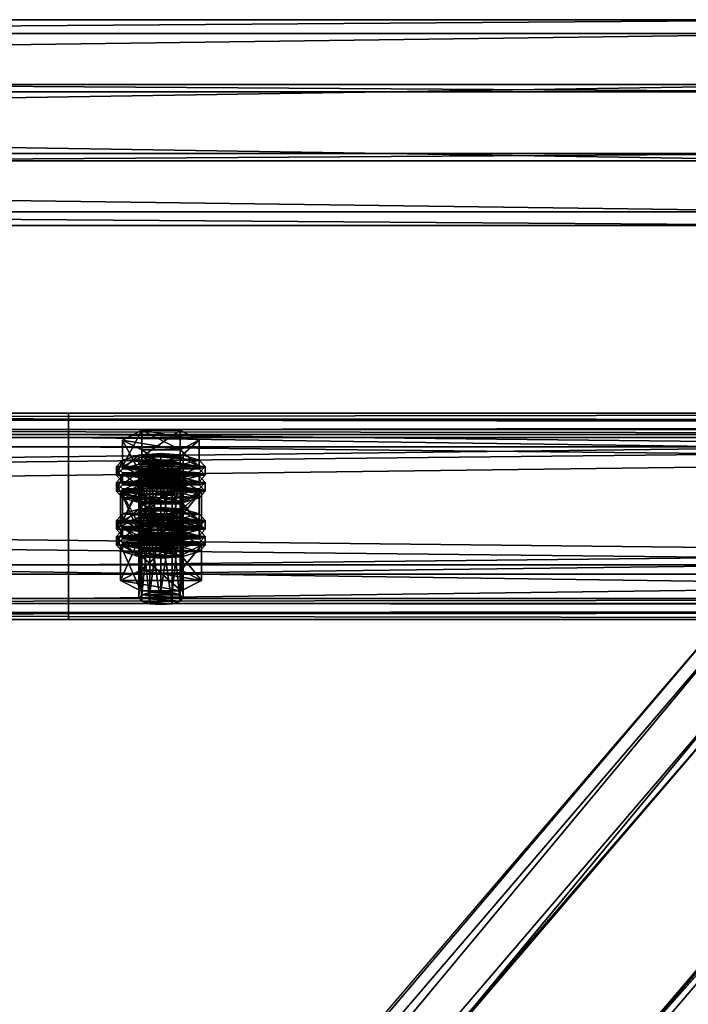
# Model space of a CAD drawing. Header units: millimetres. Extents: x 60485 to 71303, y 100 to 16900.
# Tile 142 of 256: x 65487 to 65668, y 3161 to 3428. Entities that reach past the tile are written whole.
import ezdxf

# ---------------------------------------------------------------- set-up
doc = ezdxf.new("R2010")
doc.units = ezdxf.units.MM
for name, color, linetype in [('13', 7, 'Continuous'), ('3', 7, 'Continuous'), ('4', 7, 'Continuous'), ('9', 7, 'Continuous')]:
    doc.layers.add(name, color=color, linetype=linetype)

msp = doc.modelspace()

# ---------------------------------------------------------------- meshes
at = {"layer": '13', "color": 7}
mesh = msp.add_polyface(dxfattribs=at)
corners = [(65522, 3287.31, 4012.09), (65525, 3308.58, 4017.75), (65522, 3308.35, 4018.52), (65522, 3305.31, 4028.46), (65528, 3305.31, 4028.46), (65525, 3305.07, 4029.23), (65519.8, 3305.95, 4026.36), (65530.2, 3305.95, 4026.36), (65519, 3306.83, 4023.49), (65531, 3306.83, 4023.49), (65519.8, 3307.71, 4020.62), (65530.2, 3307.71, 4020.62), (65528, 3308.35, 4018.52), (65514.61, 3306.83, 4023.49), (65519.8, 3309.46, 4014.89), (65519.8, 3316.63, 4017.08), (65514.61, 3314, 4025.69), (65530.2, 3316.63, 4017.08), (65530.2, 3304.2, 4032.1), (65519.8, 3304.2, 4032.1), (65519.8, 3311.37, 4034.29), (65530.2, 3311.37, 4034.29), (65513, 3304.44, 4022.76), (65514.61, 3306.19, 4017.02), (65514.61, 3308.58, 4017.75), (65513, 3306.83, 4023.49), (65519, 3307.48, 4012.82), (65519, 3309.87, 4013.55), (65525, 3307.95, 4011.29), (65525, 3310.34, 4012.02), (65525, 3300.93, 4034.24), (65519, 3303.79, 4033.43), (65525, 3303.32, 4034.97), (65519, 3301.4, 4032.7), (65514.61, 3302.68, 4028.5), (65514.61, 3305.07, 4029.23), (65531, 3307.48, 4012.82), (65535.39, 3306.19, 4017.02), (65537, 3304.44, 4022.76), (65535.39, 3302.68, 4028.5), (65531, 3303.79, 4033.43), (65535.39, 3305.07, 4029.23), (65537, 3306.83, 4023.49), (65535.39, 3308.58, 4017.75), (65514.61, 3301.89, 4015.71), (65519, 3303.18, 4011.51), (65519, 3305.57, 4012.24), (65514.61, 3304.28, 4016.44), (65525, 3303.65, 4009.97), (65525, 3306.04, 4010.7), (65537, 3302.53, 4022.18), (65513, 3302.53, 4022.18), (65535.39, 3304.28, 4016.44)]
mesh.append_faces([[corners[k] for k in face] for face in [(0, 1, 2, 2), (3, 4, 5, 5), (12, 2, 1, 1), (13, 15, 16, 16), (14, 17, 15, 15), (19, 16, 20, 20), (18, 13, 19, 19), (16, 21, 20, 20), (22, 24, 25, 25), (23, 27, 24, 24), (26, 29, 27, 27), (30, 31, 32, 32), (33, 35, 31, 31), (34, 25, 35, 35), (26, 36, 28, 28), (31, 40, 32, 32), (44, 46, 47, 47), (45, 49, 46, 46)]], dxfattribs={"vtx0": -1, "color": 7})
mesh.append_faces([[corners[k] for k in face] for face in [(4, 3, 6, 6), (7, 6, 8, 8), (9, 8, 10, 10), (11, 10, 2, 2), (18, 14, 13, 13), (21, 16, 15, 15), (37, 26, 23, 23), (38, 23, 22, 22), (39, 22, 34, 34), (40, 31, 35, 35), (41, 35, 25, 25), (42, 25, 24, 24), (43, 24, 27, 27), (50, 51, 47, 47), (52, 47, 46, 46)]], dxfattribs={"vtx0": -1, "vtx2": -1, "vtx3": -1, "color": 7})
mesh.append_faces([[corners[k] for k in face] for face in [(13, 14, 15, 15), (18, 19, 20, 20), (19, 13, 16, 16), (22, 23, 24, 24), (23, 26, 27, 27), (26, 28, 29, 29), (33, 34, 35, 35), (34, 22, 25, 25), (44, 45, 46, 46), (45, 48, 49, 49)]], dxfattribs={"vtx2": -1, "vtx3": -1, "color": 7})
mesh = msp.add_polyface(dxfattribs=at)
corners = [(65525, 3287.55, 4011.32), (65528, 3308.35, 4018.52), (65525, 3308.58, 4017.75), (65528, 3287.31, 4012.09), (65530.2, 3307.71, 4020.62), (65528, 3305.31, 4028.46), (65519.8, 3305.95, 4026.36), (65530.2, 3305.95, 4026.36), (65519, 3306.83, 4023.49), (65531, 3306.83, 4023.49), (65519.8, 3307.71, 4020.62), (65522, 3308.35, 4018.52), (65519.8, 3309.46, 4014.89), (65530.2, 3309.46, 4014.89), (65530.2, 3316.63, 4017.08), (65535.39, 3306.83, 4023.49), (65535.39, 3314, 4025.69), (65530.2, 3304.2, 4032.1), (65530.2, 3311.37, 4034.29), (65519.8, 3311.37, 4034.29), (65519.8, 3316.63, 4017.08), (65525, 3307.95, 4011.29), (65531, 3307.48, 4012.82), (65531, 3309.87, 4013.55), (65525, 3310.34, 4012.02), (65535.39, 3306.19, 4017.02), (65535.39, 3308.58, 4017.75), (65537, 3304.44, 4022.76), (65537, 3306.83, 4023.49), (65535.39, 3302.68, 4028.5), (65535.39, 3305.07, 4029.23), (65531, 3303.79, 4033.43), (65531, 3301.4, 4032.7), (65525, 3303.32, 4034.97), (65519, 3307.48, 4012.82), (65514.61, 3306.19, 4017.02), (65513, 3304.44, 4022.76), (65514.61, 3305.07, 4029.23), (65513, 3306.83, 4023.49), (65514.61, 3308.58, 4017.75), (65519, 3309.87, 4013.55), (65525, 3303.65, 4009.97), (65531, 3303.18, 4011.51), (65531, 3305.57, 4012.24), (65525, 3306.04, 4010.7), (65535.39, 3301.89, 4015.71), (65535.39, 3304.28, 4016.44), (65537, 3302.53, 4022.18), (65519, 3303.18, 4011.51), (65514.61, 3304.28, 4016.44), (65519, 3305.57, 4012.24)]
mesh.append_faces([[corners[k] for k in face] for face in [(0, 1, 2, 2), (3, 4, 1, 1), (13, 16, 14, 14), (15, 18, 16, 16), (17, 19, 18, 18), (12, 15, 13, 13), (16, 20, 14, 14), (21, 23, 24, 24), (22, 26, 23, 23), (25, 28, 26, 26), (27, 30, 28, 28), (29, 31, 30, 30), (32, 33, 31, 31), (23, 40, 24, 24), (41, 43, 44, 44), (42, 46, 43, 43), (45, 47, 46, 46), (48, 42, 41, 41), (43, 50, 44, 44)]], dxfattribs={"vtx0": -1, "color": 7})
mesh.append_faces([[corners[k] for k in face] for face in [(5, 6, 7, 7), (7, 8, 9, 9), (9, 10, 4, 4), (4, 11, 1, 1), (15, 12, 17, 17), (18, 20, 16, 16), (22, 34, 25, 25), (25, 35, 27, 27), (27, 36, 29, 29), (31, 37, 30, 30), (30, 38, 28, 28), (28, 39, 26, 26), (26, 40, 23, 23), (47, 49, 46, 46), (46, 50, 43, 43)]], dxfattribs={"vtx0": -1, "vtx1": -1, "color": 7})
mesh.append_faces([[corners[k] for k in face] for face in [(12, 13, 14, 14), (13, 15, 16, 16), (15, 17, 18, 18), (21, 22, 23, 23), (22, 25, 26, 26), (25, 27, 28, 28), (27, 29, 30, 30), (41, 42, 43, 43), (42, 45, 46, 46)]], dxfattribs={"vtx2": -1, "vtx3": -1, "color": 7})
mesh = msp.add_polyface(dxfattribs=at)
corners = [(65514.61, 3292.2, 4071.31), (65519.8, 3294.84, 4062.7), (65519.8, 3302.01, 4064.89), (65514.61, 3299.38, 4073.5), (65530.2, 3302.01, 4064.89), (65519.8, 3289.57, 4079.91), (65519.8, 3296.74, 4082.11), (65530.2, 3296.74, 4082.11), (65519, 3292.85, 4060.64), (65525, 3295.71, 4059.83), (65519, 3295.24, 4061.37), (65531, 3295.24, 4061.37), (65519, 3285.79, 4017.06), (65519.8, 3286.67, 4014.19), (65519.8, 3307.71, 4020.62), (65519, 3306.83, 4023.49), (65522, 3287.31, 4012.09), (65522, 3308.35, 4018.52), (65525, 3287.55, 4011.32), (65525, 3308.58, 4017.75), (65525, 3284.04, 4022.79), (65522, 3284.27, 4022.03), (65522, 3305.31, 4028.46), (65525, 3305.07, 4029.23), (65519.8, 3284.91, 4019.93), (65519.8, 3305.95, 4026.36), (65514.03, 3290.57, 4018.52), (65519.52, 3293.35, 4009.44), (65519.52, 3302.91, 4012.36), (65514.03, 3300.14, 4021.44), (65530.48, 3302.91, 4012.36), (65519.52, 3287.79, 4027.6), (65519.52, 3297.36, 4030.53), (65530.48, 3297.36, 4030.53), (65535.97, 3300.14, 4021.44), (65525, 3300.93, 4034.24), (65519, 3301.4, 4032.7), (65519, 3303.79, 4033.43), (65531, 3301.4, 4032.7), (65514.61, 3302.68, 4028.5), (65513, 3300.14, 4021.44), (65514.61, 3301.89, 4015.71), (65514.61, 3304.28, 4016.44), (65513, 3302.53, 4022.18), (65525, 3296.63, 4032.92), (65519, 3297.1, 4031.38), (65519, 3299.49, 4032.11), (65525, 3299.02, 4033.65), (65514.61, 3298.38, 4027.18), (65514.61, 3300.77, 4027.91), (65535.39, 3301.89, 4015.71), (65519, 3303.18, 4011.51), (65537, 3300.14, 4021.44), (65535.39, 3298.38, 4027.18), (65531, 3297.1, 4031.38), (65531, 3299.49, 4032.11), (65535.39, 3300.77, 4027.91)]
mesh.append_faces([[corners[k] for k in face] for face in [(0, 2, 3, 3), (1, 4, 2, 2), (5, 3, 6, 6), (3, 7, 6, 6), (8, 9, 10, 10), (11, 10, 9, 9), (12, 14, 15, 15), (13, 17, 14, 14), (20, 22, 23, 23), (21, 25, 22, 22), (24, 15, 25, 25), (26, 28, 29, 29), (27, 30, 28, 28), (31, 29, 32, 32), (29, 33, 32, 32), (38, 36, 35, 35), (40, 42, 43, 43), (44, 46, 47, 47), (45, 49, 46, 46), (48, 43, 49, 49)]], dxfattribs={"vtx0": -1, "color": 7})
mesh.append_faces([[corners[k] for k in face] for face in [(7, 3, 2, 2), (34, 29, 28, 28), (38, 39, 36, 36), (50, 51, 41, 41), (52, 41, 40, 40), (53, 40, 48, 48), (54, 48, 45, 45), (55, 46, 49, 49), (56, 49, 43, 43)]], dxfattribs={"vtx0": -1, "vtx2": -1, "vtx3": -1, "color": 7})
mesh.append_faces([[corners[k] for k in face] for face in [(0, 1, 2, 2), (5, 0, 3, 3), (12, 13, 14, 14), (13, 16, 17, 17), (16, 18, 19, 19), (20, 21, 22, 22), (21, 24, 25, 25), (24, 12, 15, 15), (26, 27, 28, 28), (35, 36, 37, 37), (40, 41, 42, 42), (44, 45, 46, 46), (45, 48, 49, 49), (48, 40, 43, 43)]], dxfattribs={"vtx2": -1, "vtx3": -1, "color": 7})
mesh = msp.add_polyface(dxfattribs=at)
corners = [(65519.8, 3294.84, 4062.7), (65530.2, 3294.84, 4062.7), (65530.2, 3302.01, 4064.89), (65535.39, 3292.2, 4071.31), (65535.39, 3299.38, 4073.5), (65530.2, 3296.74, 4082.11), (65530.2, 3289.57, 4079.91), (65519.8, 3296.74, 4082.11), (65519.8, 3302.01, 4064.89), (65525, 3293.32, 4059.1), (65531, 3295.24, 4061.37), (65525, 3295.71, 4059.83), (65535.39, 3293.96, 4065.57), (65519, 3295.24, 4061.37), (65525, 3287.55, 4011.32), (65528, 3287.31, 4012.09), (65528, 3308.35, 4018.52), (65530.2, 3286.67, 4014.19), (65530.2, 3307.71, 4020.62), (65531, 3285.79, 4017.06), (65531, 3306.83, 4023.49), (65530.2, 3284.91, 4019.93), (65530.2, 3305.95, 4026.36), (65528, 3284.27, 4022.03), (65528, 3305.31, 4028.46), (65525, 3305.07, 4029.23), (65519.52, 3293.35, 4009.44), (65530.48, 3293.35, 4009.44), (65530.48, 3302.91, 4012.36), (65535.97, 3290.57, 4018.52), (65535.97, 3300.14, 4021.44), (65530.48, 3297.36, 4030.53), (65530.48, 3287.79, 4027.6), (65519.52, 3297.36, 4030.53), (65514.03, 3300.14, 4021.44), (65519.52, 3302.91, 4012.36), (65535.39, 3302.68, 4028.5), (65531, 3301.4, 4032.7), (65531, 3303.79, 4033.43), (65525, 3300.93, 4034.24), (65525, 3303.32, 4034.97), (65514.61, 3302.68, 4028.5), (65535.39, 3301.89, 4015.71), (65537, 3300.14, 4021.44), (65537, 3302.53, 4022.18), (65535.39, 3298.38, 4027.18), (65535.39, 3300.77, 4027.91), (65531, 3297.1, 4031.38), (65531, 3299.49, 4032.11), (65525, 3296.63, 4032.92), (65525, 3299.02, 4033.65), (65531, 3303.18, 4011.51), (65519, 3303.18, 4011.51), (65514.61, 3301.89, 4015.71), (65513, 3300.14, 4021.44), (65514.61, 3298.38, 4027.18), (65519, 3297.1, 4031.38), (65519, 3299.49, 4032.11), (65514.61, 3300.77, 4027.91), (65513, 3302.53, 4022.18)]
mesh.append_faces([[corners[k] for k in face] for face in [(1, 4, 2, 2), (3, 5, 4, 4), (6, 7, 5, 5), (4, 8, 2, 2), (9, 10, 11, 11), (17, 20, 18, 18), (19, 22, 20, 20), (21, 24, 22, 22), (23, 25, 24, 24), (27, 30, 28, 28), (29, 31, 30, 30), (32, 33, 31, 31), (30, 35, 28, 28), (43, 46, 44, 44), (45, 48, 46, 46), (47, 50, 48, 48), (47, 56, 49, 49), (57, 48, 50, 50)]], dxfattribs={"vtx0": -1, "color": 7})
mesh.append_faces([[corners[k] for k in face] for face in [(5, 8, 4, 4), (12, 13, 10, 10), (31, 34, 30, 30), (36, 41, 37, 37), (51, 52, 42, 42), (42, 53, 43, 43), (43, 54, 45, 45), (45, 55, 47, 47), (48, 58, 46, 46), (46, 59, 44, 44)]], dxfattribs={"vtx0": -1, "vtx1": -1, "color": 7})
mesh.append_faces([[corners[k] for k in face] for face in [(0, 1, 2, 2), (1, 3, 4, 4), (14, 15, 16, 16), (15, 17, 18, 18), (17, 19, 20, 20), (19, 21, 22, 22), (21, 23, 24, 24), (26, 27, 28, 28), (27, 29, 30, 30), (36, 37, 38, 38), (37, 39, 40, 40), (42, 43, 44, 44), (43, 45, 46, 46), (45, 47, 48, 48), (47, 49, 50, 50)]], dxfattribs={"vtx2": -1, "vtx3": -1, "color": 7})
mesh = msp.add_polyface(dxfattribs=at)
corners = [(65525, 3272.92, 4059.13), (65528, 3293.72, 4066.34), (65525, 3293.96, 4065.57), (65528, 3272.69, 4059.9), (65530.2, 3293.08, 4068.44), (65530.2, 3272.04, 4062), (65531, 3292.2, 4071.31), (65525, 3290.45, 4077.04), (65519.8, 3291.33, 4074.17), (65528, 3290.68, 4076.27), (65530.2, 3291.33, 4074.17), (65519, 3292.2, 4071.31), (65519.8, 3293.08, 4068.44), (65522, 3293.72, 4066.34), (65535.39, 3292.2, 4071.31), (65530.2, 3289.57, 4079.91), (65530.2, 3296.74, 4082.11), (65519.8, 3294.84, 4062.7), (65530.2, 3294.84, 4062.7), (65535.97, 3285.51, 4069.26), (65519.52, 3288.29, 4060.17), (65530.48, 3288.29, 4060.17), (65525, 3293.32, 4059.1), (65531, 3292.85, 4060.64), (65531, 3295.24, 4061.37), (65535.39, 3291.57, 4064.84), (65535.39, 3293.96, 4065.57), (65537, 3289.81, 4070.57), (65537, 3292.2, 4071.31), (65535.39, 3288.06, 4076.31), (65535.39, 3290.45, 4077.04), (65531, 3286.77, 4080.51), (65531, 3289.16, 4081.24), (65525, 3286.3, 4082.05), (65525, 3288.69, 4082.78), (65519, 3292.85, 4060.64), (65514.61, 3291.57, 4064.84), (65513, 3289.81, 4070.57), (65514.61, 3290.45, 4077.04), (65513, 3292.2, 4071.31), (65514.61, 3293.96, 4065.57), (65525, 3289.02, 4057.78), (65531, 3288.55, 4059.32), (65531, 3290.94, 4060.05), (65525, 3291.41, 4058.51), (65535.39, 3287.27, 4063.52), (65535.39, 3289.66, 4064.25), (65537, 3287.9, 4069.99), (65519, 3288.55, 4059.32), (65514.61, 3289.66, 4064.25), (65519, 3290.94, 4060.05), (65528, 3284.27, 4022.03), (65525, 3284.04, 4022.79), (65525, 3305.07, 4029.23), (65535.97, 3290.57, 4018.52), (65530.48, 3287.79, 4027.6), (65530.48, 3297.36, 4030.53), (65519.52, 3293.35, 4009.44), (65530.48, 3293.35, 4009.44), (65514.03, 3290.57, 4018.52)]
mesh.append_faces([[corners[k] for k in face] for face in [(0, 1, 2, 2), (3, 4, 1, 1), (5, 6, 4, 4), (17, 14, 18, 18), (19, 20, 21, 21), (23, 26, 24, 24), (25, 28, 26, 26), (27, 30, 28, 28), (29, 32, 30, 30), (31, 34, 32, 32), (41, 43, 44, 44), (42, 46, 43, 43), (45, 47, 46, 46), (43, 50, 44, 44), (57, 54, 58, 58)]], dxfattribs={"vtx0": -1, "color": 7})
mesh.append_faces([[corners[k] for k in face] for face in [(7, 8, 9, 9), (9, 8, 10, 10), (10, 11, 6, 6), (6, 12, 4, 4), (4, 13, 1, 1), (14, 17, 15, 15), (23, 35, 25, 25), (25, 36, 27, 27), (27, 37, 29, 29), (34, 38, 32, 32), (32, 38, 30, 30), (30, 39, 28, 28), (28, 40, 26, 26), (42, 48, 45, 45), (47, 49, 46, 46), (46, 50, 43, 43), (54, 59, 55, 55)]], dxfattribs={"vtx0": -1, "vtx1": -1, "color": 7})
mesh.append_faces([[corners[k] for k in face] for face in [(14, 15, 16, 16), (22, 23, 24, 24), (23, 25, 26, 26), (25, 27, 28, 28), (27, 29, 30, 30), (29, 31, 32, 32), (31, 33, 34, 34), (41, 42, 43, 43), (42, 45, 46, 46), (51, 52, 53, 53), (54, 55, 56, 56)]], dxfattribs={"vtx2": -1, "vtx3": -1, "color": 7})
mesh = msp.add_polyface(dxfattribs=at)
corners = [(65519.8, 3272.04, 4062), (65522, 3293.72, 4066.34), (65519.8, 3293.08, 4068.44), (65522, 3272.69, 4059.9), (65525, 3293.96, 4065.57), (65519.8, 3291.33, 4074.17), (65525, 3290.45, 4077.04), (65522, 3290.68, 4076.27), (65530.2, 3291.33, 4074.17), (65519, 3292.2, 4071.31), (65531, 3292.2, 4071.31), (65530.2, 3293.08, 4068.44), (65528, 3293.72, 4066.34), (65530.2, 3289.57, 4079.91), (65519.8, 3289.57, 4079.91), (65519.8, 3296.74, 4082.11), (65519.8, 3294.84, 4062.7), (65514.61, 3292.2, 4071.31), (65513, 3289.81, 4070.57), (65514.61, 3291.57, 4064.84), (65514.61, 3293.96, 4065.57), (65513, 3292.2, 4071.31), (65519, 3292.85, 4060.64), (65519, 3295.24, 4061.37), (65525, 3293.32, 4059.1), (65525, 3295.71, 4059.83), (65525, 3286.3, 4082.05), (65519, 3286.77, 4080.51), (65519, 3289.16, 4081.24), (65525, 3288.69, 4082.78), (65514.61, 3288.06, 4076.31), (65514.61, 3290.45, 4077.04), (65531, 3292.85, 4060.64), (65535.39, 3291.57, 4064.84), (65537, 3289.81, 4070.57), (65535.39, 3288.06, 4076.31), (65535.39, 3290.45, 4077.04), (65537, 3292.2, 4071.31), (65535.39, 3293.96, 4065.57), (65513, 3285.51, 4069.26), (65514.61, 3287.27, 4063.52), (65514.61, 3289.66, 4064.25), (65513, 3287.9, 4069.99), (65519, 3288.55, 4059.32), (65519, 3290.94, 4060.05), (65525, 3289.02, 4057.78), (65525, 3291.41, 4058.51), (65531, 3288.55, 4059.32), (65535.39, 3287.27, 4063.52), (65537, 3287.9, 4069.99), (65535.39, 3289.66, 4064.25), (65530.48, 3287.79, 4027.6), (65519.52, 3287.79, 4027.6), (65519.52, 3297.36, 4030.53), (65514.03, 3290.57, 4018.52), (65514.03, 3300.14, 4021.44), (65535.97, 3290.57, 4018.52), (65519.52, 3293.35, 4009.44)]
mesh.append_faces([[corners[k] for k in face] for face in [(0, 1, 2, 2), (3, 4, 1, 1), (5, 6, 7, 7), (12, 1, 4, 4), (13, 17, 14, 14), (18, 20, 21, 21), (19, 23, 20, 20), (26, 28, 29, 29), (27, 31, 28, 28), (30, 21, 31, 31), (22, 32, 24, 24), (31, 29, 28, 28), (39, 41, 42, 42), (40, 44, 41, 41), (43, 46, 44, 44), (43, 47, 45, 45), (51, 54, 52, 52)]], dxfattribs={"vtx0": -1, "color": 7})
mesh.append_faces([[corners[k] for k in face] for face in [(8, 5, 9, 9), (10, 9, 2, 2), (11, 2, 1, 1), (13, 16, 17, 17), (33, 22, 19, 19), (34, 19, 18, 18), (35, 18, 30, 30), (36, 31, 21, 21), (37, 21, 20, 20), (38, 20, 23, 23), (48, 43, 40, 40), (49, 42, 41, 41), (50, 41, 44, 44), (56, 57, 54, 54)]], dxfattribs={"vtx0": -1, "vtx2": -1, "vtx3": -1, "color": 7})
mesh.append_faces([[corners[k] for k in face] for face in [(13, 14, 15, 15), (18, 19, 20, 20), (19, 22, 23, 23), (22, 24, 25, 25), (26, 27, 28, 28), (27, 30, 31, 31), (30, 18, 21, 21), (39, 40, 41, 41), (40, 43, 44, 44), (43, 45, 46, 46), (51, 52, 53, 53), (52, 54, 55, 55)]], dxfattribs={"vtx2": -1, "vtx3": -1, "color": 7})
mesh = msp.add_polyface(dxfattribs=at)
corners = [(65519, 3271.17, 4064.87), (65519.8, 3272.04, 4062), (65519.8, 3293.08, 4068.44), (65519, 3292.2, 4071.31), (65522, 3272.69, 4059.9), (65522, 3293.72, 4066.34), (65525, 3272.92, 4059.13), (65525, 3293.96, 4065.57), (65525, 3269.41, 4070.61), (65522, 3269.65, 4069.84), (65522, 3290.68, 4076.27), (65525, 3290.45, 4077.04), (65519.8, 3270.29, 4067.74), (65519.8, 3291.33, 4074.17), (65528, 3272.69, 4059.9), (65530.2, 3272.04, 4062), (65531, 3271.17, 4064.87), (65530.2, 3270.29, 4067.74), (65528, 3269.65, 4069.84), (65514.03, 3275.95, 4066.33), (65519.52, 3278.73, 4057.25), (65519.52, 3288.29, 4060.17), (65514.03, 3285.51, 4069.26), (65530.48, 3288.29, 4060.17), (65530.48, 3273.17, 4075.42), (65519.52, 3273.17, 4075.42), (65519.52, 3282.73, 4078.34), (65535.97, 3275.95, 4066.33), (65530.48, 3282.73, 4078.34), (65535.97, 3285.51, 4069.26), (65531, 3286.77, 4080.51), (65514.61, 3288.06, 4076.31), (65519, 3286.77, 4080.51), (65525, 3286.3, 4082.05), (65525, 3282, 4080.73), (65519, 3282.47, 4079.2), (65519, 3284.86, 4079.93), (65525, 3284.39, 4081.46), (65514.61, 3283.76, 4075), (65514.61, 3286.15, 4075.73), (65513, 3285.51, 4069.26), (65513, 3287.9, 4069.99), (65537, 3285.51, 4069.26), (65514.61, 3287.27, 4063.52), (65535.39, 3283.76, 4075), (65531, 3282.47, 4079.2), (65531, 3284.86, 4079.93), (65535.39, 3286.15, 4075.73), (65530.2, 3286.67, 4014.19), (65522, 3287.31, 4012.09), (65519.8, 3286.67, 4014.19), (65531, 3285.79, 4017.06), (65519, 3285.79, 4017.06), (65530.2, 3284.91, 4019.93), (65519.8, 3284.91, 4019.93), (65528, 3284.27, 4022.03), (65522, 3284.27, 4022.03)]
mesh.append_faces([[corners[k] for k in face] for face in [(0, 2, 3, 3), (8, 10, 11, 11), (9, 13, 10, 10), (12, 3, 13, 13), (4, 14, 6, 6), (18, 9, 8, 8), (19, 21, 22, 22), (20, 23, 21, 21), (25, 22, 26, 26), (24, 19, 25, 25), (22, 28, 26, 26), (30, 32, 33, 33), (34, 36, 37, 37), (35, 39, 36, 36), (38, 41, 39, 39)]], dxfattribs={"vtx0": -1, "color": 7})
mesh.append_faces([[corners[k] for k in face] for face in [(15, 4, 1, 1), (16, 1, 0, 0), (17, 0, 12, 12), (18, 12, 9, 9), (27, 20, 19, 19), (29, 22, 21, 21), (30, 31, 32, 32), (42, 43, 40, 40), (44, 40, 38, 38), (45, 38, 35, 35), (46, 36, 39, 39), (47, 39, 41, 41), (48, 49, 50, 50), (51, 50, 52, 52), (53, 52, 54, 54), (55, 54, 56, 56)]], dxfattribs={"vtx0": -1, "vtx2": -1, "vtx3": -1, "color": 7})
mesh.append_faces([[corners[k] for k in face] for face in [(0, 1, 2, 2), (1, 4, 5, 5), (4, 6, 7, 7), (8, 9, 10, 10), (9, 12, 13, 13), (12, 0, 3, 3), (19, 20, 21, 21), (24, 25, 26, 26), (25, 19, 22, 22), (34, 35, 36, 36), (35, 38, 39, 39), (38, 40, 41, 41)]], dxfattribs={"vtx2": -1, "vtx3": -1, "color": 7})
mesh = msp.add_polyface(dxfattribs=at)
corners = [(65525, 3272.92, 4059.13), (65528, 3272.69, 4059.9), (65528, 3293.72, 4066.34), (65530.2, 3272.04, 4062), (65530.2, 3293.08, 4068.44), (65531, 3271.17, 4064.87), (65531, 3292.2, 4071.31), (65530.2, 3270.29, 4067.74), (65530.2, 3291.33, 4074.17), (65528, 3269.65, 4069.84), (65528, 3290.68, 4076.27), (65525, 3269.41, 4070.61), (65525, 3290.45, 4077.04), (65522, 3272.69, 4059.9), (65519.8, 3272.04, 4062), (65519, 3271.17, 4064.87), (65519.8, 3270.29, 4067.74), (65519.52, 3278.73, 4057.25), (65530.48, 3278.73, 4057.25), (65530.48, 3288.29, 4060.17), (65535.97, 3275.95, 4066.33), (65535.97, 3285.51, 4069.26), (65530.48, 3273.17, 4075.42), (65530.48, 3282.73, 4078.34), (65519.52, 3282.73, 4078.34), (65514.03, 3275.95, 4066.33), (65514.03, 3285.51, 4069.26), (65535.39, 3288.06, 4076.31), (65514.61, 3288.06, 4076.31), (65531, 3286.77, 4080.51), (65535.39, 3287.27, 4063.52), (65537, 3285.51, 4069.26), (65537, 3287.9, 4069.99), (65535.39, 3283.76, 4075), (65535.39, 3286.15, 4075.73), (65531, 3282.47, 4079.2), (65531, 3284.86, 4079.93), (65525, 3282, 4080.73), (65525, 3284.39, 4081.46), (65514.61, 3287.27, 4063.52), (65513, 3285.51, 4069.26), (65514.61, 3283.76, 4075), (65519, 3282.47, 4079.2), (65519, 3284.86, 4079.93), (65514.61, 3286.15, 4075.73), (65513, 3287.9, 4069.99), (65522, 3287.31, 4012.09), (65528, 3287.31, 4012.09), (65525, 3287.55, 4011.32), (65530.2, 3286.67, 4014.19), (65519.8, 3286.67, 4014.19), (65531, 3285.79, 4017.06), (65519, 3285.79, 4017.06), (65530.2, 3284.91, 4019.93), (65519.8, 3284.91, 4019.93), (65528, 3284.27, 4022.03), (65522, 3284.27, 4022.03), (65525, 3284.04, 4022.79)]
mesh.append_faces([[corners[k] for k in face] for face in [(5, 8, 6, 6), (7, 10, 8, 8), (9, 12, 10, 10), (18, 21, 19, 19), (20, 23, 21, 21), (22, 24, 23, 23), (17, 20, 18, 18), (31, 34, 32, 32), (33, 36, 34, 34), (35, 38, 36, 36), (35, 42, 37, 37), (43, 36, 38, 38), (46, 47, 48, 48), (55, 56, 57, 57)]], dxfattribs={"vtx0": -1, "color": 7})
mesh.append_faces([[corners[k] for k in face] for face in [(1, 13, 3, 3), (3, 14, 5, 5), (5, 15, 7, 7), (7, 16, 9, 9), (20, 25, 22, 22), (23, 26, 21, 21), (27, 28, 29, 29), (30, 39, 31, 31), (31, 40, 33, 33), (33, 41, 35, 35), (36, 44, 34, 34), (34, 45, 32, 32), (47, 46, 49, 49), (49, 50, 51, 51), (51, 52, 53, 53), (53, 54, 55, 55)]], dxfattribs={"vtx0": -1, "vtx1": -1, "color": 7})
mesh.append_faces([[corners[k] for k in face] for face in [(0, 1, 2, 2), (1, 3, 4, 4), (3, 5, 6, 6), (5, 7, 8, 8), (7, 9, 10, 10), (9, 11, 12, 12), (17, 18, 19, 19), (18, 20, 21, 21), (20, 22, 23, 23), (30, 31, 32, 32), (31, 33, 34, 34), (33, 35, 36, 36), (35, 37, 38, 38)]], dxfattribs={"vtx2": -1, "vtx3": -1, "color": 7})
at = {"layer": '3', "color": 91}
mesh = msp.add_polyface(dxfattribs=at)
corners = [(63310.84, 413.17, 3016.38), (63269.04, 445.87, 3026.37), (65689.15, 3274.23, 3891.09), (65730.94, 3241.53, 3881.09), (63269.04, 424.24, 3097.14), (65689.15, 3252.59, 3961.85), (63310.84, 391.54, 3087.14), (65730.94, 3219.89, 3951.86), (63313.16, 412.23, 3012.95), (63313.16, 388.84, 3089.46), (65733.26, 3217.2, 3954.17), (65733.26, 3240.59, 3877.66), (63266.72, 425.18, 3100.57), (65686.83, 3253.53, 3965.28), (63266.72, 448.57, 3024.06), (65686.83, 3276.92, 3888.77)]
mesh.append_faces([[corners[k] for k in face] for face in [(0, 2, 3, 3), (1, 5, 2, 2), (4, 7, 5, 5), (6, 3, 7, 7), (8, 10, 11, 11), (9, 13, 10, 10), (12, 15, 13, 13), (14, 11, 15, 15)]], dxfattribs={"vtx0": -1, "color": 91})
mesh.append_faces([[corners[k] for k in face] for face in [(6, 8, 0, 0), (12, 4, 14, 14), (11, 3, 15, 15), (3, 10, 7, 7), (7, 10, 5, 5), (15, 2, 13, 13), (2, 15, 3, 3), (13, 5, 10, 10)]], dxfattribs={"vtx0": -1, "vtx1": -1, "color": 91})
mesh.append_faces([[corners[k] for k in face] for face in [(9, 6, 4, 4), (6, 9, 8, 8), (0, 8, 14, 14), (4, 12, 9, 9), (14, 4, 1, 1), (14, 1, 0, 0), (3, 11, 10, 10), (13, 2, 5, 5)]], dxfattribs={"vtx0": -1, "vtx2": -1, "vtx3": -1, "color": 91})
mesh.append_faces([[corners[k] for k in face] for face in [(0, 1, 2, 2), (1, 4, 5, 5), (4, 6, 7, 7), (6, 0, 3, 3), (8, 9, 10, 10), (9, 12, 13, 13), (12, 14, 15, 15), (14, 8, 11, 11)]], dxfattribs={"vtx2": -1, "vtx3": -1, "color": 91})
at = {"layer": '4', "color": 171}
mesh = msp.add_polyface(dxfattribs=at)
corners = [(65712, 3424.15, 3947.38), (65712, 3391.64, 3937.44), (63288, 3391.64, 3937.44), (63288, 3424.15, 3947.38), (65712, 3375.85, 3989.08), (63288, 3375.85, 3989.08), (65712, 3408.36, 3999.02), (63288, 3408.36, 3999.02), (65712, 3427.9, 3945.39), (65712, 3410.35, 4002.77), (63288, 3410.35, 4002.77), (63288, 3427.9, 3945.39), (65712, 3372.1, 3991.07), (63288, 3372.1, 3991.07), (65712, 3389.65, 3933.69), (63288, 3389.65, 3933.69)]
mesh.append_faces([[corners[k] for k in face] for face in [(0, 2, 3, 3), (1, 5, 2, 2), (4, 7, 5, 5), (6, 3, 7, 7), (8, 10, 11, 11), (9, 13, 10, 10), (12, 15, 13, 13), (14, 11, 15, 15)]], dxfattribs={"vtx0": -1, "color": 171})
mesh.append_faces([[corners[k] for k in face] for face in [(9, 6, 12, 12), (6, 8, 0, 0), (0, 8, 1, 1), (12, 4, 14, 14), (4, 12, 6, 6), (14, 1, 8, 8), (11, 3, 15, 15), (3, 10, 7, 7), (7, 10, 5, 5), (15, 2, 13, 13), (2, 15, 3, 3)]], dxfattribs={"vtx0": -1, "vtx1": -1, "color": 171})
mesh.append_faces([[corners[k] for k in face] for face in [(6, 9, 8, 8), (14, 4, 1, 1), (3, 11, 10, 10), (5, 10, 13, 13), (13, 2, 5, 5)]], dxfattribs={"vtx0": -1, "vtx2": -1, "vtx3": -1, "color": 171})
mesh.append_faces([[corners[k] for k in face] for face in [(0, 1, 2, 2), (1, 4, 5, 5), (4, 6, 7, 7), (6, 0, 3, 3), (8, 9, 10, 10), (9, 12, 13, 13), (12, 14, 15, 15), (14, 8, 11, 11)]], dxfattribs={"vtx2": -1, "vtx3": -1, "color": 171})
at = {"layer": '9', "color": 243}
mesh = msp.add_polyface(dxfattribs=at)
corners = [(66100, 3269.73, 3975.54), (66100, 3314.68, 3989.29), (62900, 3314.68, 3989.29), (62900, 3269.73, 3975.54), (66100, 3280.16, 4102.13), (62900, 3280.16, 4102.13), (66100, 3315.54, 4112.95), (62900, 3315.54, 4112.95), (66100, 3319.35, 4100.52), (62900, 3319.35, 4100.52), (66100, 3321.26, 4101.11), (62900, 3321.26, 4101.11), (66100, 3316.87, 4115.45), (62900, 3316.87, 4115.45), (66100, 3277.66, 4103.46), (62900, 3277.66, 4103.46), (66100, 3312.18, 3990.62), (62900, 3312.18, 3990.62), (66100, 3271.06, 3978.04), (62900, 3271.06, 3978.04), (66100, 3267.26, 3990.47), (62900, 3267.26, 3990.47), (66100, 3265.34, 3989.89), (62900, 3265.34, 3989.89)]
mesh.append_faces([[corners[k] for k in face] for face in [(0, 2, 3, 3), (1, 5, 2, 2), (4, 7, 5, 5), (6, 9, 7, 7), (8, 11, 9, 9), (10, 13, 11, 11), (12, 15, 13, 13), (14, 17, 15, 15), (16, 19, 17, 17), (18, 21, 19, 19), (20, 23, 21, 21), (22, 3, 23, 23), (20, 0, 22, 22), (8, 12, 10, 10), (11, 7, 9, 9)]], dxfattribs={"vtx0": -1, "color": 243})
mesh.append_faces([[corners[k] for k in face] for face in [(1, 16, 4, 4), (16, 0, 18, 18), (18, 0, 20, 20), (12, 6, 14, 14), (14, 4, 16, 16), (3, 19, 23, 23), (19, 2, 17, 17), (17, 2, 15, 15), (15, 5, 13, 13), (13, 7, 11, 11)]], dxfattribs={"vtx0": -1, "vtx1": -1, "color": 243})
mesh.append_faces([[corners[k] for k in face] for face in [(16, 1, 0, 0), (12, 8, 6, 6), (14, 6, 4, 4), (19, 3, 2, 2), (15, 2, 5, 5), (13, 5, 7, 7)]], dxfattribs={"vtx0": -1, "vtx2": -1, "vtx3": -1, "color": 243})
mesh.append_faces([[corners[k] for k in face] for face in [(21, 23, 19, 19)]], dxfattribs={"vtx1": -1, "color": 243})
mesh.append_faces([[corners[k] for k in face] for face in [(0, 1, 2, 2), (1, 4, 5, 5), (4, 6, 7, 7), (6, 8, 9, 9), (8, 10, 11, 11), (10, 12, 13, 13), (12, 14, 15, 15), (14, 16, 17, 17), (16, 18, 19, 19), (18, 20, 21, 21), (20, 22, 23, 23), (22, 0, 3, 3)]], dxfattribs={"vtx2": -1, "vtx3": -1, "color": 243})
mesh = msp.add_polyface(dxfattribs=at)
corners = [(68700, 3269.73, 3975.54), (68700, 3314.68, 3989.29), (65500, 3314.68, 3989.29), (65500, 3269.73, 3975.54), (68700, 3280.16, 4102.13), (65500, 3280.16, 4102.13), (68700, 3315.54, 4112.95), (65500, 3315.54, 4112.95), (68700, 3319.35, 4100.52), (65500, 3319.35, 4100.52), (68700, 3321.26, 4101.11), (65500, 3321.26, 4101.11), (68700, 3316.87, 4115.45), (65500, 3316.87, 4115.45), (68700, 3277.66, 4103.46), (65500, 3277.66, 4103.46), (68700, 3312.18, 3990.62), (65500, 3312.18, 3990.62), (68700, 3271.06, 3978.04), (65500, 3271.06, 3978.04), (68700, 3267.26, 3990.47), (65500, 3267.26, 3990.47), (68700, 3265.34, 3989.89), (65500, 3265.34, 3989.89)]
mesh.append_faces([[corners[k] for k in face] for face in [(0, 2, 3, 3), (1, 5, 2, 2), (4, 7, 5, 5), (6, 9, 7, 7), (8, 11, 9, 9), (10, 13, 11, 11), (12, 15, 13, 13), (14, 17, 15, 15), (16, 19, 17, 17), (18, 21, 19, 19), (20, 23, 21, 21), (22, 3, 23, 23), (8, 12, 10, 10), (20, 0, 22, 22), (11, 7, 9, 9)]], dxfattribs={"vtx0": -1, "color": 243})
mesh.append_faces([[corners[k] for k in face] for face in [(12, 6, 14, 14), (14, 1, 16, 16), (16, 0, 18, 18), (18, 0, 20, 20), (3, 19, 23, 23), (19, 2, 17, 17), (17, 2, 15, 15), (15, 5, 13, 13), (13, 7, 11, 11)]], dxfattribs={"vtx0": -1, "vtx1": -1, "color": 243})
mesh.append_faces([[corners[k] for k in face] for face in [(12, 8, 6, 6), (14, 6, 4, 4), (14, 4, 1, 1), (16, 1, 0, 0), (19, 3, 2, 2), (15, 2, 5, 5), (13, 5, 7, 7)]], dxfattribs={"vtx0": -1, "vtx2": -1, "vtx3": -1, "color": 243})
mesh.append_faces([[corners[k] for k in face] for face in [(21, 23, 19, 19)]], dxfattribs={"vtx1": -1, "color": 243})
mesh.append_faces([[corners[k] for k in face] for face in [(0, 1, 2, 2), (1, 4, 5, 5), (4, 6, 7, 7), (6, 8, 9, 9), (8, 10, 11, 11), (10, 12, 13, 13), (12, 14, 15, 15), (14, 16, 17, 17), (16, 18, 19, 19), (18, 20, 21, 21), (20, 22, 23, 23), (22, 0, 3, 3)]], dxfattribs={"vtx2": -1, "vtx3": -1, "color": 243})

doc.saveas('drawing.dxf')
